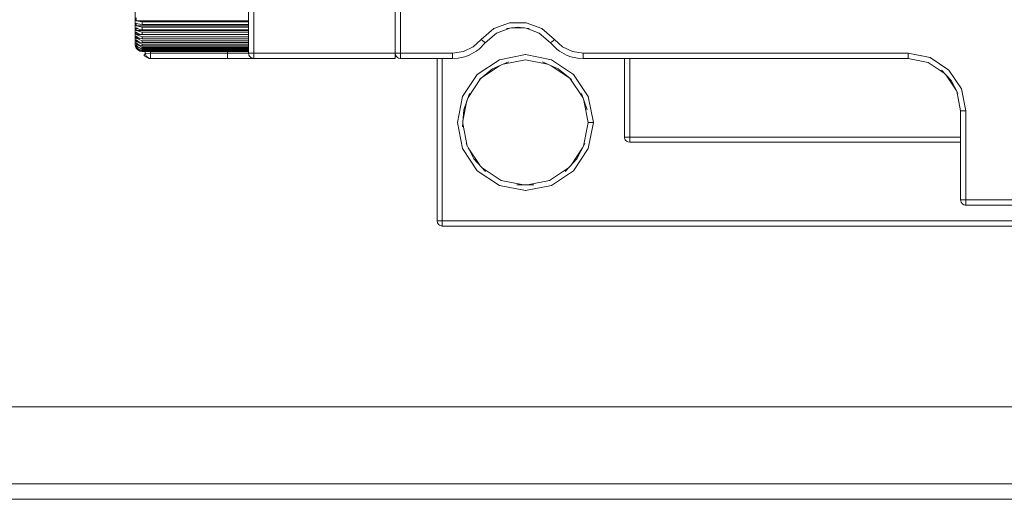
# Model space of a CAD drawing. Header units: millimetres. Extents: x 53746 to 116821, y -810352 to -765802.
# Tile 153 of 256: x 74232 to 74392, y -772228 to -772150. Entities that reach past the tile are written whole.
import ezdxf

# ---------------------------------------------------------------- set-up
doc = ezdxf.new("R2010")
doc.units = ezdxf.units.MM
doc.header["$MEASUREMENT"] = 0
doc.layers.add('Main Cradle Rails', color=7, linetype='Continuous', lineweight=0)
doc.layers.add('Tank and Accumulators', color=7, linetype='Continuous', lineweight=0)

# ---------------------------------------------------------------- blocks, each defined once
blk = doc.blocks.new('*U57')
at = {"layer": 'Tank and Accumulators', "color": 7, "linetype": 'Continuous', "lineweight": 0}
for p, q in [((-11032.63, 15926.6), (-11032.63, 15924.52)), ((-11032.63, 15924.52), (-11032.63, 15926.59)), ((-11032.45, 15926.44), (-11031.47, 15926.27)), ((-11032.63, 15924.51), (-11032.63, 15924.51)), ((-11032.63, 15924.5), (-11032.63, 15923.12)), ((-11032.45, 15925.63), (-11031.47, 15925.4)), ((-11032.45, 15924.88), (-11031.47, 15924.59)), ((-10971.51, 15925.29), (-10969.47, 15925.29)), ((-11032.46, 15922.89), (-11032.45, 15922.65)), ((-11032.45, 15924.2), (-11031.47, 15923.85)), ((-11032.45, 15923.6), (-11031.47, 15923.19)), ((-11032.45, 15923.08), (-11031.47, 15922.63)), ((-10965.19, 15922.86), (-10965.19, 15922.85)), ((-11032.46, 15922.24), (-11032.45, 15922.11)), ((-11032.46, 15922.01), (-11032.21, 15921.72)), ((-11032.45, 15922.33), (-11031.47, 15921.82)), ((-11032.45, 15922.01), (-11032.38, 15921.97)), ((-11031.18, 15920.78), (-11031.18, 15920.96)), ((-11031.18, 15920.78), (-11031.18, 15920.78)), ((-11014.15, 15920.85), (-11014.15, 15920.85)), ((-10989.89, 15920.39), (-10989.89, 15920.39)), ((-10989.58, 15920.33), (-10989.57, 15920.32)), ((-10981.08, 15920.33), (-10981.09, 15920.32)), ((-10973.46, 15920.14), (-10973.5, 15920.13)), ((-10969.27, 15920.97), (-10965.04, 15920.13)), ((-10965.01, 15920.11), (-10965.04, 15920.13)), ((-10976.4, 15917.2), (-10973.46, 15919.15)), ((-10965.08, 15919.15), (-10962.15, 15917.2)), ((-10978.58, 15914), (-10976.5, 15917.11)), ((-10962.04, 15917.11), (-10959.96, 15914)), ((-10961.46, 15917.74), (-10959.06, 15914.15)), ((-10900.96, 15917.62), (-10899.35, 15915.2)), ((-10979.41, 15910.23), (-10978.76, 15913.49)), ((-10959.05, 15914.11), (-10959.06, 15914.15)), ((-10979.29, 15912.01), (-10979.29, 15911.99)), ((-10959.26, 15912.01), (-10959.25, 15912.01)), ((-10980.31, 15909.99), (-10980.32, 15909.92)), ((-10979.48, 15905.7), (-10980.32, 15909.92)), ((-10978.71, 15906.11), (-10979.44, 15909.78)), ((-10976.68, 15903.01), (-10978.56, 15905.82)), ((-10959.98, 15905.82), (-10961.86, 15903.01)), ((-10959.14, 15905.58), (-10959.06, 15905.7)), ((-10952.66, 15906.79), (-10952.66, 15906.79)), ((-10977.63, 15904.02), (-10977.63, 15904.02)), ((-10977.11, 15902.14), (-10977.09, 15902.11)), ((-10973.5, 15899.72), (-10977.09, 15902.11)), ((-10969.31, 15898.88), (-10969.27, 15898.87)), ((-10983.55, 15893.65), (-10983.55, 15893.65))]:
    blk.add_line(p, q, dxfattribs=at)
at = {"layer": 'Tank and Accumulators', "color": 7, "linetype": 'Continuous', "lineweight": 0, "flags": 128}
for points in [[(-11452.68, 15850.12), (-11452.26, 15849.49), (-11451.87, 15849.22), (-11451.45, 15848.95), (-11450.78, 15848.78), (-11450.49, 15848.76), (-10655.49, 15848.76), (-10654.68, 15848.9), (-10654.54, 15848.95), (-10653.73, 15849.49), (-10653.44, 15849.84), (-10653.18, 15850.3), (-10653.08, 15850.67), (-10652.99, 15851.26), (-10652.99, 16196.26), (-10652.99, 16196.26)], [(-11450.5, 16196.26), (-11450.49, 16196.26), (-10655.49, 16196.26), (-10655.49, 15851.26), (-11450.49, 15851.26), (-11450.49, 15851.26)], [(-11437.99, 15863.76), (-10667.99, 15863.76), (-10667.99, 16183.76), (-11437.99, 16183.76), (-11437.99, 15863.76)], [(-11032.46, 15936.18), (-11032.46, 15936.18), (-11032.55, 15935.99), (-11032.61, 15935.79), (-11032.63, 15935.59), (-11032.63, 15935.36), (-11032.63, 15934.72), (-11032.63, 15933.68), (-11032.63, 15931.58), (-11032.63, 15929.1), (-11032.63, 15926.62), (-11032.63, 15924.51), (-11032.63, 15924.51)], [(-11014.22, 15932.22), (-11014.22, 15921.17), (-11014.15, 15920.85), (-11014.06, 15920.68), (-11013.97, 15920.57), (-11013.83, 15920.47), (-11013.69, 15920.39), (-11013.54, 15920.35), (-11013.37, 15920.32), (-10990.42, 15920.32), (-10990.42, 15920.39), (-10990.42, 15920.57), (-10990.42, 15920.85), (-10990.42, 15921.17), (-10990.42, 15930.66)], [(-11014.22, 15921.17), (-11014.22, 15921.17), (-11014.15, 15921.17), (-11013.97, 15921.17), (-11013.69, 15921.17), (-11013.37, 15921.17), (-11013.37, 15930.77)], [(-10990.42, 15921.17), (-10990.35, 15921.17), (-10990.17, 15921.17), (-10989.89, 15921.17), (-10989.57, 15921.17), (-10989.57, 15930.66)], [(-11032.46, 15926.91), (-11032.45, 15926.44), (-11014.22, 15926.44)], [(-11032.46, 15926.08), (-11032.46, 15926.08), (-11032.2, 15925.95), (-11031.86, 15925.87), (-11031.47, 15925.84), (-11014.22, 15925.84), (-11014.22, 15925.84)], [(-11032.46, 15926.08), (-11032.45, 15925.63), (-11014.22, 15925.63)], [(-11031.47, 15925.84), (-11031.47, 15925.98), (-11031.47, 15926.12), (-11031.47, 15926.27), (-11014.22, 15926.27)], [(-10989.57, 15921.17), (-10989.57, 15921.17), (-10981.09, 15921.17), (-10979.34, 15921.44), (-10977.75, 15922.2), (-10976.45, 15923.39), (-10974.4, 15925.17), (-10971.85, 15926.12), (-10969.13, 15926.12), (-10966.59, 15925.17), (-10964.53, 15923.39), (-10963.23, 15922.2), (-10961.64, 15921.44), (-10959.9, 15921.17), (-10907.12, 15921.17), (-10903.54, 15920.46), (-10900.51, 15918.44), (-10898.48, 15915.4), (-10897.77, 15911.82), (-10897.77, 15897.37), (-10898.09, 15897.37), (-10898.37, 15897.37), (-10898.55, 15897.37), (-10898.55, 15897.37)], [(-11032.63, 15924.5), (-11032.63, 15923.1), (-11032.63, 15922.61), (-11032.63, 15922.59)], [(-11032.46, 15925.3), (-11032.46, 15925.3), (-11032.2, 15925.14), (-11031.86, 15925.04), (-11031.47, 15925), (-11014.22, 15925), (-11014.22, 15925)], [(-11032.46, 15925.3), (-11032.45, 15924.88), (-11014.22, 15924.88)], [(-11032.46, 15924.58), (-11032.46, 15924.58), (-11032.2, 15924.39), (-11031.86, 15924.27), (-11031.47, 15924.22), (-11014.22, 15924.22), (-11014.22, 15924.22)], [(-11032.46, 15924.58), (-11032.45, 15924.2), (-11014.22, 15924.2)], [(-11031.47, 15925), (-11031.47, 15925.13), (-11031.47, 15925.26), (-11031.47, 15925.4), (-11014.22, 15925.4)], [(-11031.47, 15924.22), (-11031.47, 15924.34), (-11031.47, 15924.46), (-11031.47, 15924.59), (-11014.22, 15924.59)], [(-10971.81, 15925.25), (-10973.96, 15924.44), (-10975.79, 15922.86), (-10976.8, 15921.86), (-10977.27, 15921.49), (-10978.38, 15920.89), (-10979.09, 15920.62), (-10980.16, 15920.4), (-10981.09, 15920.32), (-10989.57, 15920.32), (-10989.74, 15920.35), (-10989.89, 15920.39), (-10990.03, 15920.47), (-10990.17, 15920.57), (-10990.26, 15920.68), (-10990.35, 15920.85), (-10990.42, 15921.17)], [(-10970.47, 15925.43), (-10970.49, 15925.43), (-10972.33, 15925.17), (-10972.33, 15925.18)], [(-10968.65, 15925.17), (-10968.65, 15925.17), (-10970.49, 15925.43), (-10970.51, 15925.43)], [(-10901.26, 15917.94), (-10903.87, 15919.68), (-10907.12, 15920.32), (-10959.9, 15920.32), (-10960.82, 15920.4), (-10961.89, 15920.62), (-10962.6, 15920.89), (-10963.71, 15921.49), (-10964.18, 15921.86), (-10965.19, 15922.86), (-10967.02, 15924.44), (-10969.17, 15925.25)], [(-11032.55, 15923.75), (-11032.56, 15923.76), (-11032.45, 15923.6)], [(-11032.46, 15923.93), (-11032.46, 15923.93), (-11032.2, 15923.71), (-11031.86, 15923.57), (-11031.47, 15923.52), (-11014.22, 15923.52), (-11014.22, 15923.52)], [(-11032.46, 15923.93), (-11032.45, 15923.6), (-11031.92, 15923.6)], [(-11032.46, 15923.37), (-11032.46, 15923.37), (-11032.2, 15923.12), (-11031.86, 15922.96), (-11031.47, 15922.91), (-11014.22, 15922.91), (-11014.22, 15922.91)], [(-11032.46, 15923.37), (-11032.45, 15923.08), (-11032.1, 15923.08)], [(-11032.46, 15922.89), (-11032.46, 15922.89), (-11032.2, 15922.63), (-11031.86, 15922.45), (-11031.47, 15922.39), (-11014.22, 15922.39), (-11014.22, 15922.39)], [(-11032.45, 15923.6), (-11032.42, 15923.55), (-11032.42, 15923.55)], [(-11031.47, 15923.52), (-11031.47, 15923.63), (-11031.47, 15923.74), (-11031.47, 15923.85), (-11014.22, 15923.85)], [(-11031.47, 15922.91), (-11031.47, 15923), (-11031.47, 15923.1), (-11031.47, 15923.19), (-11014.22, 15923.19)], [(-10976.45, 15923.39), (-10976.2, 15923.19), (-10975.98, 15923.02), (-10975.84, 15922.9)], [(-10975.84, 15922.9), (-10975.84, 15922.9), (-10975.79, 15922.86), (-10975.8, 15922.85)], [(-10965.19, 15922.86), (-10965.19, 15922.86), (-10965.14, 15922.9)], [(-10965.14, 15922.9), (-10965.14, 15922.9), (-10965, 15923.02), (-10964.79, 15923.19), (-10964.53, 15923.39)], [(-11032.63, 15922.61), (-11032.63, 15922.61), (-11032.63, 15922.53), (-11032.56, 15922.22), (-11032.46, 15922.02), (-11032.46, 15922.02)], [(-11032.63, 15922.59), (-11032.63, 15922.59), (-11032.56, 15922.29), (-11032.46, 15922.02), (-11032.46, 15922.01)], [(-11032.46, 15922.51), (-11032.46, 15922.51), (-11032.2, 15922.23), (-11031.86, 15922.05), (-11031.47, 15921.99), (-11014.22, 15921.99), (-11014.22, 15921.99)], [(-11032.46, 15922.51), (-11032.45, 15922.33), (-11032.29, 15922.33)], [(-11032.46, 15922.24), (-11032.46, 15922.24), (-11032.2, 15921.95), (-11031.86, 15921.75), (-11031.47, 15921.69), (-11014.22, 15921.69), (-11014.22, 15921.69)], [(-11032.46, 15922.07), (-11032.46, 15922.07), (-11032.42, 15922.01), (-11032.2, 15921.77), (-11031.93, 15921.61), (-11031.86, 15921.58), (-11031.62, 15921.53), (-11031.47, 15921.51), (-11014.22, 15921.51), (-11014.22, 15921.51)], [(-11032.46, 15922.07), (-11032.45, 15922.01), (-11032.42, 15922.01)], [(-11014.22, 15922.17), (-11031.47, 15922.17), (-11032.45, 15922.65), (-11032.23, 15922.65)], [(-11032.26, 15922.01), (-11032.45, 15922.11), (-11032.35, 15922.11)], [(-11032.2, 15921.71), (-11032.2, 15921.71), (-11031.86, 15921.52), (-11031.5, 15921.45)], [(-11014.22, 15921.58), (-11031.47, 15921.58), (-11031.76, 15921.74)], [(-11031.58, 15921.52), (-11031.47, 15921.46), (-11014.22, 15921.46)], [(-11031.47, 15922.39), (-11031.47, 15922.47), (-11031.47, 15922.55), (-11031.47, 15922.63), (-11014.22, 15922.63)], [(-11031.47, 15922.17), (-11031.47, 15922.11), (-11031.47, 15922.04), (-11031.47, 15921.99)], [(-11031.47, 15921.69), (-11031.47, 15921.73), (-11031.47, 15921.77), (-11031.47, 15921.82), (-11014.22, 15921.82)], [(-11031.47, 15921.58), (-11031.47, 15921.55), (-11031.47, 15921.53), (-11031.47, 15921.51)], [(-11031.47, 15921.45), (-11031.47, 15921.45), (-11031.47, 15921.45), (-11031.47, 15921.46)], [(-11031.47, 15921.45), (-11031.47, 15921.45), (-11014.22, 15921.45), (-11014.22, 15921.45)], [(-11031.01, 15921.45), (-11031.01, 15921.39), (-11030.97, 15921.07)], [(-11031.01, 15921.07), (-11031.01, 15921.18), (-11031.01, 15921.29), (-11031.01, 15921.39)], [(-11030.16, 15921.45), (-11030.12, 15921.17), (-11030.97, 15921.07), (-11030.97, 15921.07)], [(-11017.62, 15921.45), (-11017.62, 15921.17), (-11016.32, 15921.17), (-11015.21, 15921.17), (-11014.48, 15921.17), (-11014.22, 15921.17)], [(-11030.97, 15921.07), (-11031.01, 15921.07), (-11031.01, 15921.07), (-11031.04, 15921.02), (-11031.1, 15920.94), (-11031.14, 15920.86), (-11031.17, 15920.81), (-11031.18, 15920.78), (-11031.18, 15920.78), (-11031.18, 15920.78), (-11031.18, 15920.78)], [(-11030.12, 15920.32), (-11030.43, 15920.32), (-11031.18, 15920.78)], [(-11014.22, 15920.32), (-11014.61, 15920.32), (-11015.99, 15920.32), (-11017.62, 15920.32), (-11030.12, 15920.32), (-11030.41, 15920.39), (-11030.67, 15920.57), (-11030.83, 15920.72), (-11030.94, 15921), (-11030.97, 15921.07), (-11030.97, 15921.07)], [(-11030.12, 15920.32), (-11030.12, 15920.39), (-11030.12, 15920.57), (-11030.12, 15920.85), (-11030.12, 15921.17), (-11017.62, 15921.17), (-11017.62, 15920.85), (-11017.62, 15920.57), (-11017.62, 15920.39), (-11017.62, 15920.32)], [(-11013.37, 15920.32), (-11013.69, 15920.32), (-11014.22, 15920.32)], [(-11013.38, 15920.33), (-11013.37, 15920.32), (-11013.37, 15920.39), (-11013.37, 15920.57), (-11013.37, 15920.85), (-11013.37, 15921.17), (-10990.42, 15921.17)], [(-10989.57, 15920.32), (-10989.57, 15920.32), (-10989.57, 15920.39), (-10989.57, 15920.57), (-10989.57, 15920.85), (-10989.57, 15921.17)], [(-10983.62, 15920.32), (-10983.62, 15920.32), (-10983.62, 15893.97), (-10983.55, 15893.65), (-10983.46, 15893.48), (-10983.37, 15893.37), (-10983.23, 15893.27), (-10983.09, 15893.19), (-10982.94, 15893.15), (-10982.77, 15893.12), (-10787.27, 15893.12), (-10787.04, 15893.16), (-10786.94, 15893.19), (-10786.87, 15893.25), (-10786.61, 15893.44), (-10786.48, 15893.65), (-10786.45, 15893.79), (-10786.45, 15893.79)], [(-10982.77, 15920.32), (-10982.77, 15893.97), (-10787.27, 15893.97), (-10787.27, 15893.97)], [(-10981.09, 15920.32), (-10981.09, 15920.32), (-10981.09, 15920.39), (-10981.09, 15920.57), (-10981.09, 15920.85), (-10981.09, 15921.17)], [(-10979.48, 15914.15), (-10977.09, 15917.74), (-10973.5, 15920.13)], [(-10972.04, 15919.78), (-10972.03, 15919.78), (-10974.59, 15918.67), (-10976.75, 15916.91), (-10976.74, 15916.92)], [(-10973.5, 15920.13), (-10969.27, 15920.97), (-10969.32, 15920.97)], [(-10972.89, 15919.4), (-10969.27, 15920.12), (-10965.66, 15919.4)], [(-10963.96, 15918.67), (-10963.96, 15918.67), (-10966.51, 15919.78), (-10966.51, 15919.77)], [(-10965.04, 15920.13), (-10961.46, 15917.74), (-10961.49, 15917.76)], [(-10959.9, 15920.33), (-10959.9, 15920.32), (-10959.9, 15920.39), (-10959.9, 15920.57), (-10959.9, 15920.85), (-10959.9, 15921.17)], [(-10953.16, 15907.43), (-10953.18, 15907.57), (-10953.18, 15920.32), (-10953.18, 15920.32)], [(-10952.33, 15920.32), (-10952.33, 15907.57), (-10952.66, 15907.57), (-10952.93, 15907.57), (-10953.12, 15907.57), (-10953.18, 15907.57), (-10953.18, 15907.56)], [(-10907.12, 15920.32), (-10907.12, 15920.32), (-10907.12, 15920.39), (-10907.12, 15920.57), (-10907.12, 15920.85), (-10907.12, 15921.17)], [(-10974.65, 15918.61), (-10974.59, 15918.67), (-10974.58, 15918.67)], [(-10963.89, 15918.61), (-10963.96, 15918.67), (-10961.79, 15916.91), (-10961.8, 15916.91)], [(-10899.08, 15914.68), (-10899.08, 15914.68), (-10900.15, 15916.74), (-10901.73, 15918.44), (-10901.73, 15918.44)], [(-10900.13, 15916.71), (-10900.15, 15916.74), (-10900.16, 15916.75)], [(-10872.05, 15896.55), (-10872.05, 15896.55), (-10872.27, 15896.52), (-10897.77, 15896.52), (-10897.86, 15896.53), (-10898.09, 15896.59), (-10898.24, 15896.68), (-10898.37, 15896.77), (-10898.52, 15896.99), (-10898.55, 15897.05), (-10898.59, 15897.18), (-10898.62, 15897.37), (-10898.62, 15911.82), (-10899.25, 15915.02)], [(-10980.32, 15909.92), (-10979.48, 15914.15), (-10979.49, 15914.11)], [(-10978.36, 15914.63), (-10978.36, 15914.63), (-10979.29, 15912.01), (-10979.29, 15912.02)], [(-10959.25, 15912.01), (-10960.19, 15914.63), (-10960.19, 15914.63)], [(-10959.78, 15913.49), (-10959.07, 15909.92), (-10959.83, 15906.11)], [(-10959.06, 15914.15), (-10958.22, 15909.92), (-10958.23, 15909.97)], [(-10979.48, 15909.23), (-10979.48, 15909.23), (-10979.29, 15912.01)], [(-10898.62, 15911.82), (-10898.62, 15911.82), (-10898.55, 15911.82), (-10898.37, 15911.82), (-10898.09, 15911.82), (-10897.77, 15911.82)], [(-10959.07, 15909.92), (-10959.01, 15909.92), (-10958.82, 15909.92), (-10958.55, 15909.92), (-10958.22, 15909.92), (-10959.06, 15905.7)], [(-10898.62, 15906.72), (-10898.62, 15906.72), (-10952.33, 15906.72), (-10952.66, 15906.79), (-10952.84, 15906.9), (-10952.93, 15906.97), (-10953.05, 15907.14), (-10953.12, 15907.25), (-10953.16, 15907.43)], [(-10898.62, 15907.57), (-10952.33, 15907.57), (-10952.33, 15907.25)], [(-10952.33, 15906.79), (-10952.33, 15906.97), (-10952.33, 15907.25)], [(-10977.09, 15902.11), (-10979.48, 15905.7), (-10979.46, 15905.67)], [(-10977.65, 15904.05), (-10977.63, 15904.02), (-10978.91, 15906.5), (-10978.91, 15906.5)], [(-10959.63, 15906.49), (-10959.63, 15906.5), (-10960.91, 15904.02), (-10962.82, 15901.99), (-10962.81, 15901.99)], [(-10959.06, 15905.7), (-10961.46, 15902.11), (-10961.41, 15902.18)], [(-10952.33, 15906.79), (-10952.33, 15906.72), (-10952.33, 15906.72)], [(-10975.73, 15901.99), (-10975.73, 15901.99), (-10977.63, 15904.02)], [(-10969.59, 15899.79), (-10973.18, 15900.5), (-10976.28, 15902.57)], [(-10961.46, 15902.11), (-10965.04, 15899.72), (-10969.27, 15898.87)], [(-10962.27, 15902.57), (-10965.37, 15900.5), (-10968.95, 15899.79)], [(-10969.27, 15898.87), (-10973.5, 15899.72), (-10973.46, 15899.71)], [(-10967.89, 15899.79), (-10967.88, 15899.79), (-10970.67, 15899.79)], [(-10898.55, 15897.37), (-10898.62, 15897.37), (-10898.62, 15897.37)], [(-10897.77, 15896.53), (-10897.77, 15896.52), (-10897.77, 15896.59), (-10897.77, 15896.77), (-10897.77, 15897.05), (-10897.77, 15897.37), (-10872.27, 15897.37), (-10872.27, 15897.37)], [(-10898.55, 15897.05), (-10898.55, 15897.05), (-10898.52, 15896.99)], [(-10898.51, 15896.98), (-10898.37, 15896.77), (-10898.35, 15896.76)], [(-10982.77, 15893.97), (-10982.77, 15893.97), (-10983.09, 15893.97), (-10983.37, 15893.97), (-10983.55, 15893.97), (-10983.62, 15893.97), (-10983.62, 15893.97)], [(-10982.78, 15893.13), (-10982.77, 15893.12), (-10982.77, 15893.19), (-10982.77, 15893.37), (-10982.77, 15893.65), (-10982.77, 15893.97)]]:
    blk.add_lwpolyline(points, dxfattribs=at)

msp = doc.modelspace()

# ---------------------------------------------------------------- block references
at = {"layer": 'Main Cradle Rails', "color": 7, "linetype": 'Continuous', "lineweight": 0}
msp.add_blockref('*U57', (85283.05, -788076.95), dxfattribs=at)

doc.saveas('drawing.dxf')
